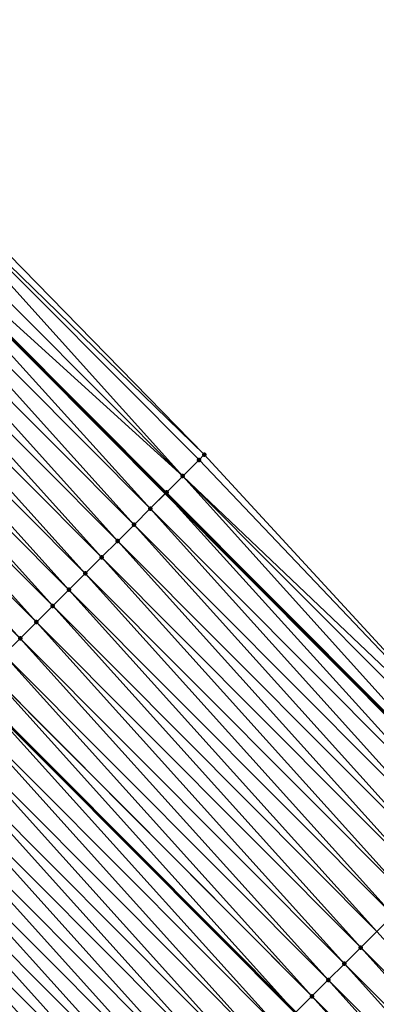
# Model space of a CAD drawing. Header units: feet. Extents: x 2017353 to 2024169, y 808050 to 818690.
# Tile 191 of 256: x 2019579 to 2019594, y 816686 to 816728. Entities that reach past the tile are written whole.
import ezdxf

# ---------------------------------------------------------------- set-up
doc = ezdxf.new("R2010")
doc.units = ezdxf.units.FT
doc.header["$MEASUREMENT"] = 0
for name, color, linetype, lineweight in [('EP_Travel Lane', 172, 'Continuous', 53), ('SB-Road Shots', 141, 'Continuous', 100), ('SB-Road X-Section', 40, 'Continuous', 13), ('STRIPING', 60, 'Continuous', 53)]:
    doc.layers.add(name, color=color, linetype=linetype, lineweight=lineweight)
doc.layers.add('I-77-MM15-17_SB-Surface-BORDER', color=7, linetype='Continuous')
doc.layers.add('I-77-MM15-17_SB-Surface-TIN', color=7, linetype='Continuous')

msp = doc.modelspace()

# ---------------------------------------------------------------- linework, layer by layer
at = {"layer": 'EP_Travel Lane'}
msp.add_polyline3d([(2019299.205944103, 816988.182783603, 258.1857839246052), (2019313.680638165, 816974.3818382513, 258.0544726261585), (2019328.167441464, 816960.5347940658, 257.9053196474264), (2019342.601729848, 816946.6917210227, 257.761268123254), (2019357.036084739, 816932.848584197, 257.6309822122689), (2019371.453173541, 816918.8672223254, 257.5165378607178), (2019385.804393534, 816904.9377977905, 257.3995169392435), (2019400.148569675, 816891.0364399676, 257.2949037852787), (2019414.524422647, 816877.1323609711, 257.1874299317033), (2019428.900270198, 816863.2282872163, 257.0784396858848), (2019443.24323385, 816849.079288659, 256.9530079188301), (2019457.470869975, 816835.0236352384, 256.8390027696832), (2019471.703754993, 816820.9457548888, 256.7502066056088), (2019485.912125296, 816806.8703382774, 256.6795946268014), (2019500.120424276, 816792.7949923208, 256.5844549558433), (2019514.308290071, 816778.5805825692, 256.5020654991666), (2019528.431972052, 816764.4202069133, 256.4280501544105), (2019542.555608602, 816750.2598768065, 256.3388117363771), (2019556.679266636, 816736.0995251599, 256.2567691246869), (2019570.802902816, 816721.9391954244, 256.1673957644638), (2019584.926576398, 816707.7788281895, 256.0905648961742), (2019599.054889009, 816693.6101117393, 256.0054210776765)], dxfattribs=at)
at = {"layer": 'I-77-MM15-17_SB-Surface-BORDER', "color": 3, "linetype": 'Continuous', "lineweight": -3}
msp.add_polyline3d([(2019300.422388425, 816989.4585326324, 258.1948991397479), (2019315.102579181, 816975.8731999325, 258.0540224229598), (2019329.593307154, 816962.021663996, 257.8940857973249), (2019344.313794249, 816948.4768486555, 257.7669682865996), (2019358.777141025, 816934.6638752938, 257.6435639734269), (2019373.251221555, 816920.7196527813, 257.5247016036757), (2019387.679423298, 816906.8695602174, 257.4052151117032), (2019401.580289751, 816892.5168312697, 257.2815954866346), (2019416.400893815, 816879.0724469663, 257.195150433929), (2019430.332007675, 816864.7086461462, 257.0723458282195), (2019443.987407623, 816849.8326191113, 256.9463757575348), (2019458.215052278, 816835.7769451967, 256.8361044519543), (2019473.152770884, 816822.4084731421, 256.7474642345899), (2019487.361099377, 816808.333090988, 256.6636853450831), (2019501.56942545, 816794.2577112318, 256.579049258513), (2019515.766285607, 816780.0348445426, 256.4936795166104), (2019529.889920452, 816765.8744625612, 256.4128446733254), (2019544.013520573, 816751.7141153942, 256.320376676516), (2019558.404484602, 816737.8202387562, 256.2613470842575), (2019572.622799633, 816723.7543294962, 256.1740974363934), (2019586.61567226, 816709.4635027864, 256.0969242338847), (2019600.190593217, 816694.7413454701, 256.0090278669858)], dxfattribs=at)
at = {"layer": 'I-77-MM15-17_SB-Surface-TIN', "color": 128, "linetype": 'Continuous', "lineweight": -3}
for points in [[(2019586.61567226, 816709.4635027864, 256.0969242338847), (2019572.622799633, 816723.7543294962, 256.1740974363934), (2019572.260801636, 816723.3933400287, 256.1625130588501)], [(2019585.67643344, 816708.5267486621, 256.0889958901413), (2019572.260801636, 816723.3933400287, 256.1625130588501), (2019571.552766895, 816722.687162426, 256.1592049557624)], [(2019586.384476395, 816709.2329180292, 256.0950573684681), (2019586.61567226, 816709.4635027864, 256.0969242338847), (2019572.260801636, 816723.3933400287, 256.1625130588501)], [(2019585.67643344, 816708.5267486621, 256.0889958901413), (2019586.384476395, 816709.2329180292, 256.0950573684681), (2019572.260801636, 816723.3933400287, 256.1625130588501)], [(2019585.67643344, 816708.5267486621, 256.0889958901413), (2019571.552766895, 816722.687162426, 256.1592049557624), (2019570.84476703, 816721.9809498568, 256.1675870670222)], [(2019584.26038357, 816707.114373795, 256.0889531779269), (2019570.802902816, 816721.9391954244, 256.1673957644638), (2019570.136732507, 816721.2747720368, 256.1643516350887)], [(2019570.84476703, 816721.9809498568, 256.1675870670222), (2019570.802902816, 816721.9391954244, 256.1673957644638), (2019584.926576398, 816707.7788281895, 256.0905648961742)], [(2019584.26038357, 816707.114373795, 256.0889531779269), (2019584.926576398, 816707.7788281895, 256.0905648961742), (2019570.802902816, 816721.9391954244, 256.1673957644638)], [(2019584.968413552, 816707.8205561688, 256.0906661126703), (2019570.84476703, 816721.9809498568, 256.1675870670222), (2019584.926576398, 816707.7788281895, 256.0905648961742)], [(2019584.968413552, 816707.8205561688, 256.0906661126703), (2019585.67643344, 816708.5267486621, 256.0889958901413), (2019570.84476703, 816721.9809498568, 256.1675870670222)], [(2019583.55230267, 816706.4082424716, 256.0701725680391), (2019570.136732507, 816721.2747720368, 256.1643516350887), (2019569.428646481, 816720.5686458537, 256.1438525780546)], [(2019583.55230267, 816706.4082424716, 256.0701725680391), (2019584.26038357, 816707.114373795, 256.0889531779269), (2019570.136732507, 816721.2747720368, 256.1643516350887)], [(2019582.844201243, 816705.7021317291, 256.0445112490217), (2019569.428646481, 816720.5686458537, 256.1438525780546), (2019568.720559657, 816719.8625204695, 256.1230863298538)], [(2019582.844201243, 816705.7021317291, 256.0445112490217), (2019583.55230267, 816706.4082424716, 256.0701725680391), (2019569.428646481, 816720.5686458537, 256.1438525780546)], [(2019582.136118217, 816704.996002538, 256.025017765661), (2019568.720559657, 816719.8625204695, 256.1230863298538), (2019568.012482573, 816719.1563853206, 256.1055847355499)], [(2019582.136118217, 816704.996002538, 256.025017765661), (2019582.844201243, 816705.7021317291, 256.0445112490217), (2019568.720559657, 816719.8625204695, 256.1230863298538)], [(2019581.428035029, 816704.2898735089, 256.0054701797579), (2019568.012482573, 816719.1563853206, 256.1055847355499), (2019567.304405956, 816718.4502497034, 256.0882396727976)], [(2019581.428035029, 816704.2898735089, 256.0054701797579), (2019582.136118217, 816704.996002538, 256.025017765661), (2019568.012482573, 816719.1563853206, 256.1055847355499)], [(2019580.719959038, 816703.583737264, 255.9883349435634), (2019567.304405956, 816718.4502497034, 256.0882396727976), (2019566.596328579, 816717.7441148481, 256.0706399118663)], [(2019580.719959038, 816703.583737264, 255.9883349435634), (2019581.428035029, 816704.2898735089, 256.0054701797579), (2019567.304405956, 816718.4502497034, 256.0882396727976)], [(2019580.011866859, 816702.8776172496, 255.9657734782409), (2019566.596328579, 816717.7441148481, 256.0706399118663), (2019565.888239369, 816717.0379918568, 256.0490736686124)], [(2019580.011866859, 816702.8776172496, 255.9657734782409), (2019580.719959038, 816703.583737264, 255.9883349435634), (2019566.596328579, 816717.7441148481, 256.0706399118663)], [(2019579.303784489, 816702.1714873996, 255.9465002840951), (2019565.888239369, 816717.0379918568, 256.0490736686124), (2019565.180158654, 816716.331860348, 256.0303551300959)], [(2019579.303784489, 816702.1714873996, 255.9465002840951), (2019580.011866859, 816702.8776172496, 255.9657734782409), (2019565.888239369, 816717.0379918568, 256.0490736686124)], [(2019578.595706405, 816701.4653532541, 255.9286632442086), (2019565.180158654, 816716.331860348, 256.0303551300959), (2019564.4720775, 816715.6257292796, 256.0114892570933)], [(2019578.595706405, 816701.4653532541, 255.9286632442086), (2019579.303784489, 816702.1714873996, 255.9465002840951), (2019565.180158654, 816716.331860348, 256.0303551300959)], [(2019577.887626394, 816700.7592210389, 255.9101808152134), (2019578.595706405, 816701.4653532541, 255.9286632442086), (2019564.4720775, 816715.6257292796, 256.0114892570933)], [(2019600.190593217, 816694.7413454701, 256.0090278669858), (2019586.61567226, 816709.4635027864, 256.0969242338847), (2019586.384476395, 816709.2329180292, 256.0950573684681)], [(2019600.190593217, 816694.7413454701, 256.0090278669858), (2019586.384476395, 816709.2329180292, 256.0950573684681), (2019585.67643344, 816708.5267486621, 256.0889958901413)], [(2019599.096766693, 816693.6518222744, 256.0058434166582), (2019585.67643344, 816708.5267486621, 256.0889958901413), (2019584.968413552, 816707.8205561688, 256.0906661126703)], [(2019599.096766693, 816693.6518222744, 256.0058434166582), (2019599.805263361, 816694.357536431, 256.0072968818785), (2019585.67643344, 816708.5267486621, 256.0889958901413)], [(2019599.805263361, 816694.357536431, 256.0072968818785), (2019600.190593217, 816694.7413454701, 256.0090278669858), (2019585.67643344, 816708.5267486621, 256.0889958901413)], [(2019598.388247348, 816692.946130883, 255.9986979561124), (2019584.926576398, 816707.7788281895, 256.0905648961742), (2019584.26038357, 816707.114373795, 256.0889531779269)], [(2019584.968413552, 816707.8205561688, 256.0906661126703), (2019584.926576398, 816707.7788281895, 256.0905648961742), (2019599.054889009, 816693.6101117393, 256.0054210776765)], [(2019598.388247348, 816692.946130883, 255.9986979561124), (2019599.054889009, 816693.6101117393, 256.0054210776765), (2019584.926576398, 816707.7788281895, 256.0905648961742)], [(2019599.096766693, 816693.6518222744, 256.0058434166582), (2019584.968413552, 816707.8205561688, 256.0906661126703), (2019599.054889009, 816693.6101117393, 256.0054210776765)], [(2019597.679682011, 816692.2404856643, 255.9800079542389), (2019584.26038357, 816707.114373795, 256.0889531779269), (2019583.55230267, 816706.4082424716, 256.0701725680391)], [(2019597.679682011, 816692.2404856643, 255.9800079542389), (2019598.388247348, 816692.946130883, 255.9986979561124), (2019584.26038357, 816707.114373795, 256.0889531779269)], [(2019596.971100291, 816691.5348568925, 255.9572056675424), (2019583.55230267, 816706.4082424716, 256.0701725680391), (2019582.844201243, 816705.7021317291, 256.0445112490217)], [(2019596.971100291, 816691.5348568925, 255.9572056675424), (2019597.679682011, 816692.2404856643, 255.9800079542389), (2019583.55230267, 816706.4082424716, 256.0701725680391)], [(2019596.262529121, 816690.8292175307, 255.9370513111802), (2019582.844201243, 816705.7021317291, 256.0445112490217), (2019582.136118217, 816704.996002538, 256.025017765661)], [(2019596.262529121, 816690.8292175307, 255.9370513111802), (2019596.971100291, 816691.5348568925, 255.9572056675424), (2019582.844201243, 816705.7021317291, 256.0445112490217)], [(2019595.55396924, 816690.1235668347, 255.9197307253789), (2019582.136118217, 816704.996002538, 256.025017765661), (2019581.428035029, 816704.2898735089, 256.0054701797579)], [(2019595.55396924, 816690.1235668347, 255.9197307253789), (2019596.262529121, 816690.8292175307, 255.9370513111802), (2019582.136118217, 816704.996002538, 256.025017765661)], [(2019594.845397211, 816689.4179283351, 255.8993607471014), (2019581.428035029, 816704.2898735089, 256.0054701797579), (2019580.719959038, 816703.583737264, 255.9883349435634)], [(2019594.845397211, 816689.4179283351, 255.8993607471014), (2019595.55396924, 816690.1235668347, 255.9197307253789), (2019581.428035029, 816704.2898735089, 256.0054701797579)], [(2019594.136817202, 816688.7122978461, 255.8769878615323), (2019580.719959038, 816703.583737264, 255.9883349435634), (2019580.011866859, 816702.8776172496, 255.9657734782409)], [(2019594.136817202, 816688.7122978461, 255.8769878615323), (2019594.845397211, 816689.4179283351, 255.8993607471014), (2019580.719959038, 816703.583737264, 255.9883349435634)], [(2019593.428247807, 816688.0066567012, 255.8572792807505), (2019580.011866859, 816702.8776172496, 255.9657734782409), (2019579.303784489, 816702.1714873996, 255.9465002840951)], [(2019593.428247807, 816688.0066567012, 255.8572792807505), (2019594.136817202, 816688.7122978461, 255.8769878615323), (2019580.011866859, 816702.8776172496, 255.9657734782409)], [(2019592.719673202, 816687.3010207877, 255.836262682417), (2019579.303784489, 816702.1714873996, 255.9465002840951), (2019578.595706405, 816701.4653532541, 255.9286632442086)], [(2019592.719673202, 816687.3010207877, 255.836262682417), (2019593.428247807, 816688.0066567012, 255.8572792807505), (2019579.303784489, 816702.1714873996, 255.9465002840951)], [(2019592.011090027, 816686.5953934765, 255.8130952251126), (2019578.595706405, 816701.4653532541, 255.9286632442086), (2019577.887626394, 816700.7592210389, 255.9101808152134)], [(2019592.011090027, 816686.5953934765, 255.8130952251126), (2019592.719673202, 816687.3010207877, 255.836262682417), (2019578.595706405, 816701.4653532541, 255.9286632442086)], [(2019591.302516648, 816685.8897563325, 255.7923862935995), (2019577.887626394, 816700.7592210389, 255.9101808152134), (2019577.179540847, 816700.0530943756, 255.8898422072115)], [(2019591.302516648, 816685.8897563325, 255.7923862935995), (2019592.011090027, 816686.5953934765, 255.8130952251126), (2019577.887626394, 816700.7592210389, 255.9101808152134)], [(2019590.593938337, 816685.1841241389, 255.770439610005), (2019577.171013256, 816700.044590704, 255.889542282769), (2019576.471438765, 816699.3469842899, 255.8639613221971)], [(2019591.302516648, 816685.8897563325, 255.7923862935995), (2019577.179540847, 816700.0530943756, 255.8898422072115), (2019577.171013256, 816700.044590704, 255.889542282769)], [(2019590.593938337, 816685.1841241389, 255.770439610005), (2019591.302516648, 816685.8897563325, 255.7923862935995), (2019577.171013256, 816700.044590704, 255.889542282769)], [(2019589.885337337, 816684.4785147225, 255.7427979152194), (2019576.462732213, 816699.3383025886, 255.8635831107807), (2019575.763322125, 816698.6408887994, 255.8332008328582)], [(2019576.471438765, 816699.3469842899, 255.8639613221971), (2019576.462732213, 816699.3383025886, 255.8635831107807), (2019590.585226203, 816685.1754487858, 255.7700997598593)], [(2019589.885337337, 816684.4785147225, 255.7427979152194), (2019590.585226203, 816685.1754487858, 255.7700997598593), (2019576.462732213, 816699.3383025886, 255.8635831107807)], [(2019590.593938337, 816685.1841241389, 255.770439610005), (2019576.471438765, 816699.3469842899, 255.8639613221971), (2019590.585226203, 816685.1754487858, 255.7700997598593)], [(2019589.176748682, 816683.7728929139, 255.7182546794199), (2019575.763322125, 816698.6408887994, 255.8332008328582), (2019575.055218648, 816697.9347801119, 255.8068524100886)], [(2019589.176748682, 816683.7728929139, 255.7182546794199), (2019589.885337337, 816684.4785147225, 255.7427979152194), (2019575.763322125, 816698.6408887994, 255.8332008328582)], [(2019588.468135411, 816683.0672958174, 255.6875326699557), (2019575.055218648, 816697.9347801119, 255.8068524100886), (2019574.347098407, 816697.2286882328, 255.7748845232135)], [(2019588.468135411, 816683.0672958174, 255.6875326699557), (2019589.176748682, 816683.7728929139, 255.7182546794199), (2019575.055218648, 816697.9347801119, 255.8068524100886)], [(2019587.759544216, 816682.3616765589, 255.6623518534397), (2019574.347098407, 816697.2286882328, 255.7748845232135), (2019573.638994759, 816696.522579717, 255.7484787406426)], [(2019587.759544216, 816682.3616765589, 255.6623518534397), (2019588.468135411, 816683.0672958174, 255.6875326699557), (2019574.347098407, 816697.2286882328, 255.7748845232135)], [(2019587.050962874, 816681.6560474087, 255.6396442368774), (2019573.638994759, 816696.522579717, 255.7484787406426), (2019572.930897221, 816695.8164650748, 255.7241211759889)], [(2019587.050962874, 816681.6560474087, 255.6396442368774), (2019587.759544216, 816682.3616765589, 255.6623518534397), (2019573.638994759, 816696.522579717, 255.7484787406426)], [(2019586.342389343, 816680.9504104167, 255.6188973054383), (2019572.930897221, 816695.8164650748, 255.7241211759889), (2019572.222810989, 816695.1103390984, 255.7035529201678)], [(2019586.342389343, 816680.9504104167, 255.6188973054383), (2019587.050962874, 816681.6560474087, 255.6396442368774), (2019572.930897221, 816695.8164650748, 255.7241211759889)], [(2019585.633809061, 816680.2447802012, 255.5964560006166), (2019572.222810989, 816695.1103390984, 255.7035529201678), (2019571.514707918, 816694.404230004, 255.6773406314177)], [(2019585.633809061, 816680.2447802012, 255.5964560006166), (2019586.342389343, 816680.9504104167, 255.6188973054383), (2019572.222810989, 816695.1103390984, 255.7035529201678)], [(2019584.925222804, 816679.5391559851, 255.5725146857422), (2019571.514707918, 816694.404230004, 255.6773406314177), (2019570.806605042, 816693.6981207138, 255.6511937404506)], [(2019584.925222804, 816679.5391559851, 255.5725146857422), (2019585.633809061, 816680.2447802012, 255.5964560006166), (2019571.514707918, 816694.404230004, 255.6773406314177)], [(2019584.216620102, 816678.8335482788, 255.544445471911), (2019570.806605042, 816693.6981207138, 255.6511937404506), (2019570.098508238, 816692.9920053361, 255.6270820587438)], [(2019584.216620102, 816678.8335482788, 255.544445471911), (2019584.925222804, 816679.5391559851, 255.5725146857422), (2019570.806605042, 816693.6981207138, 255.6511937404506)], [(2019583.508056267, 816678.1279015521, 255.5261325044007), (2019570.098508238, 816692.9920053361, 255.6270820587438), (2019569.390413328, 816692.2858880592, 255.6036053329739)], [(2019583.508056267, 816678.1279015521, 255.5261325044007), (2019584.216620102, 816678.8335482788, 255.544445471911), (2019570.098508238, 816692.9920053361, 255.6270820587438)], [(2019582.854926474, 816677.4774762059, 255.507299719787), (2019569.390413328, 816692.2858880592, 255.6036053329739), (2019568.682331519, 816691.5797576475, 255.5845199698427)], [(2019582.854926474, 816677.4774762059, 255.507299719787), (2019583.508056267, 816678.1279015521, 255.5261325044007), (2019569.390413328, 816692.2858880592, 255.6036053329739)], [(2019582.098741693, 816676.7244964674, 255.4762243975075), (2019568.682331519, 816691.5797576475, 255.5845199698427), (2019567.974218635, 816690.873658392, 255.5550181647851)], [(2019582.098741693, 816676.7244964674, 255.4762243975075), (2019582.799482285, 816677.4222650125, 255.5052724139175), (2019568.682331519, 816691.5797576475, 255.5845199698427)], [(2019582.799482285, 816677.4222650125, 255.5052724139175), (2019582.854926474, 816677.4774762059, 255.507299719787), (2019568.682331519, 816691.5797576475, 255.5845199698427)], [(2019581.382218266, 816676.0111084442, 255.4344211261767), (2019567.669825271, 816690.5701492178, 255.5392189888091), (2019567.266068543, 816690.1675964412, 255.5130444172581)], [(2019567.669825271, 816690.5701492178, 255.5392189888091), (2019581.898355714, 816676.524986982, 255.4645795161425), (2019567.761926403, 816690.6619828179, 255.5439993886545)], [(2019581.382218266, 816676.0111084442, 255.4344211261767), (2019581.898355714, 816676.524986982, 255.4645795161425), (2019567.669825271, 816690.5701492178, 255.5392189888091)], [(2019567.974218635, 816690.873658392, 255.5550181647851), (2019567.761926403, 816690.6619828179, 255.5439993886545), (2019581.898355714, 816676.524986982, 255.4645795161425)], [(2019582.090874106, 816676.716662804, 255.4758285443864), (2019567.974218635, 816690.873658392, 255.5550181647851), (2019581.898355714, 816676.524986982, 255.4645795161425)], [(2019582.090874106, 816676.716662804, 255.4758285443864), (2019582.098741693, 816676.7244964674, 255.4762243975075), (2019567.974218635, 816690.873658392, 255.5550181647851)], [(2019580.673529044, 816675.3055875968, 255.384634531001), (2019567.266068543, 816690.1675964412, 255.5130444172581), (2019566.557897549, 816689.4615554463, 255.4640645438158)], [(2019580.673529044, 816675.3055875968, 255.384634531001), (2019581.382218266, 816676.0111084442, 255.4344211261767), (2019567.266068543, 816690.1675964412, 255.5130444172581)], [(2019579.964842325, 816674.6000642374, 255.3354760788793), (2019566.557897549, 816689.4615554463, 255.4640645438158), (2019565.849734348, 816688.7555066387, 255.4176966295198)], [(2019579.964842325, 816674.6000642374, 255.3354760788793), (2019580.673529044, 816675.3055875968, 255.384634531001), (2019566.557897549, 816689.4615554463, 255.4640645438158)], [(2019579.256163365, 816673.8945330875, 255.2882654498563), (2019565.849734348, 816688.7555066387, 255.4176966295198), (2019565.141572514, 816688.0494564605, 255.3717868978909)], [(2019579.256163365, 816673.8945330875, 255.2882654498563), (2019579.964842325, 816674.6000642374, 255.3354760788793), (2019565.849734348, 816688.7555066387, 255.4176966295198)], [(2019607.542450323, 816673.8370368, 255.7514031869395), (2019594.136817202, 816688.7122978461, 255.8769878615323), (2019593.428247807, 816688.0066567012, 255.8572792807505)], [(2019578.54750524, 816673.1889810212, 255.2462845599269), (2019579.256163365, 816673.8945330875, 255.2882654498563), (2019565.141572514, 816688.0494564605, 255.3717868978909)], [(2019606.833889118, 816673.1313874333, 255.7337511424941), (2019593.428247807, 816688.0066567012, 255.8572792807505), (2019592.719673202, 816687.3010207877, 255.836262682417)], [(2019606.833889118, 816673.1313874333, 255.7337511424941), (2019607.542450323, 816673.8370368, 255.7514031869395), (2019593.428247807, 816688.0066567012, 255.8572792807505)], [(2019606.125300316, 816672.425765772, 255.7091719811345), (2019592.719673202, 816687.3010207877, 255.836262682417), (2019592.011090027, 816686.5953934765, 255.8130952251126)], [(2019606.125300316, 816672.425765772, 255.7091719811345), (2019606.833889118, 816673.1313874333, 255.7337511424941), (2019592.719673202, 816687.3010207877, 255.836262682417)], [(2019605.416713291, 816671.7201423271, 255.6850387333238), (2019592.011090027, 816686.5953934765, 255.8130952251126), (2019591.302516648, 816685.8897563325, 255.7923862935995)], [(2019605.416713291, 816671.7201423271, 255.6850387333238), (2019606.125300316, 816672.425765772, 255.7091719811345), (2019592.011090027, 816686.5953934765, 255.8130952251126)], [(2019604.708142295, 816671.0145027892, 255.6649291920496), (2019591.302516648, 816685.8897563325, 255.7923862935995), (2019590.593938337, 816685.1841241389, 255.770439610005)], [(2019604.708142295, 816671.0145027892, 255.6649291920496), (2019605.416713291, 816671.7201423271, 255.6850387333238), (2019591.302516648, 816685.8897563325, 255.7923862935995)]]:
    msp.add_3dface(points, dxfattribs=at)
at = {"layer": 'SB-Road Shots', "lineweight": 100}
for p in [(2019586.61567226, 816709.4635027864, 256.0969242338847), (2019586.384476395, 816709.2329180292, 256.0950573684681), (2019585.67643344, 816708.5267486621, 256.0889958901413), (2019584.968413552, 816707.8205561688, 256.0906661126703), (2019584.26038357, 816707.114373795, 256.0889531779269), (2019583.55230267, 816706.4082424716, 256.0701725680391), (2019582.844201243, 816705.7021317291, 256.0445112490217), (2019582.136118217, 816704.996002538, 256.025017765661), (2019581.428035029, 816704.2898735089, 256.0054701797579), (2019580.719959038, 816703.583737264, 255.9883349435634), (2019580.011866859, 816702.8776172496, 255.9657734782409), (2019579.303784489, 816702.1714873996, 255.9465002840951), (2019578.595706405, 816701.4653532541, 255.9286632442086), (2019593.428247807, 816688.0066567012, 255.8572792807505), (2019592.719673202, 816687.3010207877, 255.836262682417), (2019592.011090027, 816686.5953934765, 255.8130952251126), (2019591.302516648, 816685.8897563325, 255.7923862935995)]:
    msp.add_point(p, dxfattribs=at)
at = {"layer": 'SB-Road X-Section', "extrusion": (-0.7061811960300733, 0.7080185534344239, 0.004224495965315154), "elevation": -847947.5569358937, "flags": 128}
msp.add_lwpolyline([(-2006667.565851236, 3838.282207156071), (-2006667.239322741, 3838.280340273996), (-2006666.23932274, 3838.274278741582), (-2006665.239322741, 3838.275948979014), (-2006664.239322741, 3838.274236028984), (-2006663.239322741, 3838.255455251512), (-2006662.239322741, 3838.22979370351), (-2006661.239322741, 3838.210300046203), (-2006660.239322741, 3838.190752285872), (-2006659.239322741, 3838.173616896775), (-2006658.239322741, 3838.15105523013), (-2006657.239322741, 3838.131781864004), (-2006656.23932274, 3838.113944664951), (-2006655.239322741, 3838.095462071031), (-2006654.239322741, 3838.075123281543), (-2006654.227279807, 3838.074823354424), (-2006653.239322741, 3838.049242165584), (-2006652.239322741, 3838.018481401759), (-2006651.23932274, 3837.992132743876), (-2006650.23932274, 3837.960164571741), (-2006649.239322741, 3837.933758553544), (-2006648.239322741, 3837.909400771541), (-2006647.23932274, 3837.888832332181), (-2006646.239322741, 3837.862619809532), (-2006645.23932274, 3837.836472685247), (-2006644.23932274, 3837.812360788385), (-2006643.239322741, 3837.788883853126), (-2006642.23932274, 3837.76979831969), (-2006641.23932274, 3837.740296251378), (-2006640.809470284, 3837.724496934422), (-2006640.239322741, 3837.698322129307), (-2006639.239322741, 3837.649341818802), (-2006638.239322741, 3837.602973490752), (-2006637.239322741, 3837.557063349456), (-2006636.239322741, 3837.514606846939), (-2006635.239322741, 3837.475004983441), (-2006635.136327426, 3837.470669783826)], dxfattribs=at)
at = {"layer": 'SB-Road X-Section', "extrusion": (-0.7057087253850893, 0.7084795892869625, 0.005645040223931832), "elevation": -846636.4761885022, "flags": 128}
msp.add_lwpolyline([(-2007226.100368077, 5035.386221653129), (-2007225.556503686, 5035.384490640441), (-2007224.556503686, 5035.383037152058), (-2007223.556503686, 5035.375891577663), (-2007222.556503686, 5035.357201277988), (-2007221.556503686, 5035.33439862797), (-2007220.556503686, 5035.314243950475), (-2007219.556503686, 5035.296923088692), (-2007218.556503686, 5035.276552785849), (-2007217.556503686, 5035.254179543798), (-2007216.556503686, 5035.234470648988), (-2007215.556503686, 5035.213453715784), (-2007214.556503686, 5035.190285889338), (-2007213.556503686, 5035.169576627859), (-2007212.556503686, 5035.147629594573), (-2007211.556503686, 5035.119987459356), (-2007210.556503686, 5035.095443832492), (-2007209.556503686, 5035.064721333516), (-2007208.556503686, 5035.039540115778), (-2007207.556503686, 5035.016832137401), (-2007206.556503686, 5034.996084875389), (-2007205.556503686, 5034.973643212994), (-2007204.556503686, 5034.94970151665), (-2007203.556503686, 5034.921631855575), (-2007202.556503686, 5034.90331859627), (-2007201.63474903, 5034.884485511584), (-2007201.556503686, 5034.882458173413), (-2007200.567606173, 5034.85340969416), (-2007200.556503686, 5034.853013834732), (-2007199.556503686, 5034.811605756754), (-2007198.556503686, 5034.761818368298), (-2007197.556503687, 5034.712659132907), (-2007196.556503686, 5034.665447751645), (-2007195.556503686, 5034.623466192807), (-2007195.009796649, 5034.601840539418)], dxfattribs=at)
at = {"layer": 'STRIPING'}
msp.add_polyline3d([(2019290.957096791, 816979.5340354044, 257.8675166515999), (2019305.431846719, 816965.7330367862, 257.7489490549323), (2019319.893107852, 816951.9096891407, 257.6359805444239), (2019334.327374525, 816938.0666369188, 257.4874448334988), (2019348.761742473, 816924.2234875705, 257.3598563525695), (2019363.126990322, 816910.2910834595, 257.2381764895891), (2019377.478276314, 816896.3615948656, 257.1381360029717), (2019391.837854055, 816882.4455661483, 257.0335092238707), (2019406.213767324, 816868.5414288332, 256.9433361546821), (2019420.589646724, 816854.637324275, 256.8434597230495), (2019434.841622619, 816840.5765295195, 256.742046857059), (2019449.069216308, 816826.5209180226, 256.6171637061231), (2019463.290575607, 816812.4544822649, 256.5145474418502), (2019477.498882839, 816798.3791281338, 256.4222510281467), (2019491.707266, 816784.3036987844, 256.3560393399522), (2019505.844607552, 816770.1401510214, 256.2863453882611), (2019519.968235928, 816755.9797778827, 256.2029471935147), (2019534.091867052, 816741.8194019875, 256.1204711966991), (2019548.215489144, 816727.6590351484, 256.0349666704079), (2019562.339090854, 816713.4986887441, 255.942629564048), (2019576.462732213, 816699.3383025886, 255.8635831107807), (2019590.585226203, 816685.1754487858, 255.7700997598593), (2019604.699429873, 816671.0058270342, 255.664603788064)], dxfattribs=at)

doc.saveas('drawing.dxf')
